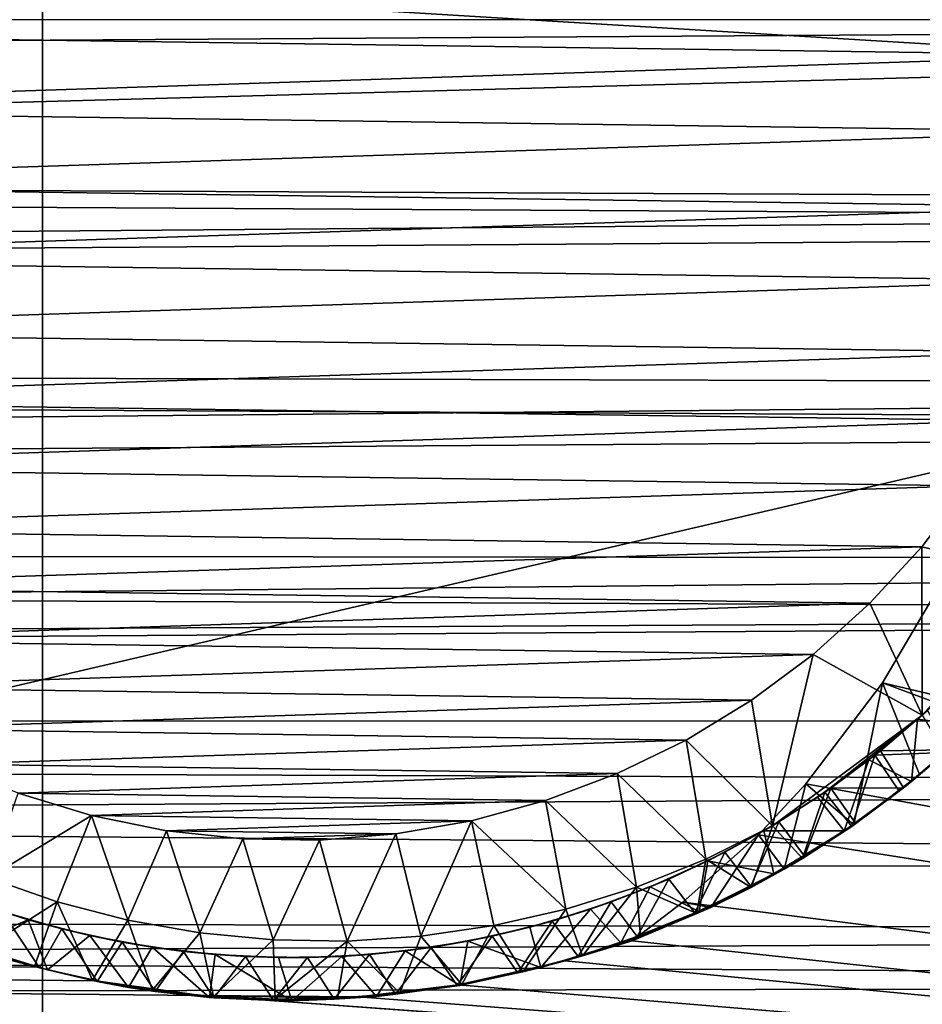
# Model space of a CAD drawing. Header units: metres. Extents: x -263 to 72, y -72 to 102.
# Tile 18 of 256: x -30.7 to -28.39, y -2.52 to 0. Entities that reach past the tile are written whole.
import ezdxf

# ---------------------------------------------------------------- set-up
doc = ezdxf.new("R2010")
doc.units = ezdxf.units.M
doc.layers.add('solid_FREE_STANDING_ONO_SW0004', color=7, linetype='CONTINUOUS')

msp = doc.modelspace()

# ---------------------------------------------------------------- linework, layer by layer
at = {"layer": 'solid_FREE_STANDING_ONO_SW0004'}
for points in [[(-30.639791, -65.707329, -887), (-30.63979, 65.707329, -887), (-24.7964, 68.127739, -887)], [(-24.796396, -68.127739, -887), (-30.639791, -65.707329, -887), (-24.7964, 68.127739, -887)], [(-36.250072, -62.786797, -887), (-36.250069, 62.7868, -887), (-30.63979, 65.707329, -887)], [(-30.639791, -65.707329, -887), (-36.250072, -62.786797, -887), (-30.63979, 65.707329, -887)], [(-65.25, 0.276805, 134.037201), (-22.5, 0, 134.100006), (-22.493809, 0.527761, 134.053986)], [(-65.25, 0.276805, 128.06279), (-22.493809, 0.527761, 128.046005), (-22.5, 0, 128)], [(-32.093601, 0.16381, 17.5), (-27.926136, 0.330281, 17.5), (-27.90196, -0.090734, 17.5)], [(-65.25, 0.276805, 134.037201), (-65.25, -0.276805, 134.037201), (-22.5, 0, 134.100006)], [(-65.25, 0.276805, 128.06279), (-22.5, 0, 128), (-65.25, -0.276805, 128.06279)], [(-32.099754, -0.032216, 17.5), (-32.093601, 0.16381, 17.5), (-27.90196, -0.090734, 17.5)], [(-91, -1.867436, 47.082512), (-22.949831, -1.518312, 47.12244), (-23, 0, 47.200001)], [(-91, -1.867436, 47.082512), (-23, 0, 47.200001), (-91, 0, 47.200001)], [(-65.25, -0.276805, 128.06279), (-22.5, 0, 128), (-22.494011, -0.527793, 128.046021)], [(-46.920113, -5.483292, -872.423401), (-23.396439, 0, -872.002258), (-39.08173, 0, -872.247314)], [(-46.920113, -5.483292, -872.423401), (-23.245331, -3.782047, -872.004089), (-23.396439, 0, -872.002258)], [(-65.25, -0.276805, 134.037201), (-22.494976, -0.475406, 134.062729), (-22.5, 0, 134.100006)], [(-32.087589, -0.227962, 17.5), (-32.099754, -0.032216, 17.5), (-27.90196, -0.090734, 17.5)], [(-27.919575, -0.286061, 17.5), (-32.087589, -0.227962, 17.5), (-27.90196, -0.090734, 17.5)], [(-27.919575, -0.286061, 17.5), (-32.05722, -0.421719, 17.5), (-32.087589, -0.227962, 17.5)], [(-65.25, -0.276805, 128.06279), (-22.494011, -0.527793, 128.046021), (-65.25, -0.820989, 128.16452)], [(-65.25, -0.276805, 134.037201), (-65.25, -0.820989, 133.935471), (-22.494976, -0.475406, 134.062729)], [(-27.919575, -0.286061, 17.5), (-27.955334, -0.478894, 17.5), (-32.05722, -0.421719, 17.5)], [(-27.955334, -0.478894, 17.5), (-32.008907, -0.611797, 17.5), (-32.05722, -0.421719, 17.5)], [(-65.25, -0.820989, 133.935471), (-22.480362, -0.939841, 133.951584), (-22.494976, -0.475406, 134.062729)], [(-27.955334, -0.478894, 17.5), (-28.008926, -0.667552, 17.5), (-32.008907, -0.611797, 17.5)], [(-65.25, -0.820989, 128.16452), (-22.494011, -0.527793, 128.046021), (-22.476702, -1.04071, 128.183044)], [(-28.008926, -0.667552, 17.5), (-31.943071, -0.796539, 17.5), (-32.008907, -0.611797, 17.5)], [(-28.008926, -0.667552, 17.5), (-28.079885, -0.850387, 17.5), (-31.943071, -0.796539, 17.5)], [(-28.079885, -0.850387, 17.5), (-31.860291, -0.974332, 17.5), (-31.943071, -0.796539, 17.5)], [(-65.25, -0.820989, 128.16452), (-22.476702, -1.04071, 128.183044), (-65.25, -1.337215, 128.364517)], [(-65.25, -0.820989, 133.935471), (-65.25, -1.337215, 133.735489), (-22.480362, -0.939841, 133.951584)], [(-28.079885, -0.850387, 17.5), (-28.167591, -1.025806, 17.5), (-31.860291, -0.974332, 17.5)], [(-65.25, -1.337215, 133.735489), (-22.457506, -1.382154, 133.768845), (-22.480362, -0.939841, 133.951584)], [(-28.167591, -1.025806, 17.5), (-31.761284, -1.143625, 17.5), (-31.860291, -0.974332, 17.5)], [(-28.167591, -1.025806, 17.5), (-28.27128, -1.192278, 17.5), (-31.761284, -1.143625, 17.5)], [(-65.25, -1.337215, 128.364517), (-22.476702, -1.04071, 128.183044), (-22.450077, -1.522969, 128.407455)], [(-28.27128, -1.192278, 17.5), (-31.646915, -1.302946, 17.5), (-31.761284, -1.143625, 17.5)], [(-28.27128, -1.192278, 17.5), (-28.390047, -1.34835, 17.5), (-31.646915, -1.302946, 17.5)], [(-28.069401, -1.425757, 17.799999), (-28.390047, -1.34835, 17.5), (-28.27128, -1.192278, 17.5)], [(-28.390047, -1.34835, 17.5), (-31.518183, -1.450904, 17.5), (-31.646915, -1.302946, 17.5)], [(-65.25, -1.337215, 128.364517), (-22.450077, -1.522969, 128.407455), (-65.25, -1.807904, 128.655945)], [(-65.25, -1.337215, 133.735489), (-65.25, -1.807904, 133.444046), (-22.457506, -1.382154, 133.768845)], [(-28.390047, -1.34835, 17.5), (-28.522854, -1.492662, 17.5), (-31.518183, -1.450904, 17.5)], [(-28.389017, -1.77897, 17.799999), (-28.522854, -1.492662, 17.5), (-28.390047, -1.34835, 17.5)], [(-28.069401, -1.425757, 17.799999), (-28.389017, -1.77897, 17.799999), (-28.390047, -1.34835, 17.5)], [(-65.25, -1.807904, 133.444046), (-22.428577, -1.791349, 133.518509), (-22.457506, -1.382154, 133.768845)], [(-28.069401, -1.425757, 17.799999), (-28.388985, -1.778941, 17.825529), (-28.389017, -1.77897, 17.799999)], [(-28.522854, -1.492662, 17.5), (-31.376207, -1.586207, 17.5), (-31.518183, -1.450904, 17.5)], [(-28.490452, -1.696908, 17.496943), (-28.353277, -1.463386, 17.472036), (-22.79895, -3.034441, 17.712261)], [(-28.490452, -1.696908, 17.496943), (-28.240702, -1.789289, 17.640575), (-28.353277, -1.463386, 17.472036)], [(-28.522854, -1.492662, 17.5), (-28.668543, -1.623953, 17.5), (-31.376207, -1.586207, 17.5)], [(-28.389017, -1.77897, 17.799999), (-28.668543, -1.623953, 17.5), (-28.522854, -1.492662, 17.5)], [(-91, -1.867436, 47.082512), (-22.79895, -3.034448, 46.887737), (-22.949831, -1.518312, 47.12244)], [(-65.25, -1.807904, 128.655945), (-22.450077, -1.522969, 128.407455), (-22.417267, -1.959862, 128.713028)], [(-28.668543, -1.623953, 17.5), (-31.222227, -1.707676, 17.5), (-31.376207, -1.586207, 17.5)], [(-28.668543, -1.623953, 17.5), (-28.825846, -1.74108, 17.5), (-31.222227, -1.707676, 17.5)], [(-28.668543, -1.623953, 17.5), (-28.772099, -2.0621, 17.799999), (-28.825846, -1.74108, 17.5)], [(-28.389017, -1.77897, 17.799999), (-28.772099, -2.0621, 17.799999), (-28.668543, -1.623953, 17.5)], [(-28.283781, -1.677675, 18.379709), (-28.375959, -1.767058, 18.626312), (-28.401091, -1.789829, 18.371305)], [(-28.283781, -1.677675, 18.379709), (-28.401091, -1.789829, 18.371305), (-28.257174, -1.808162, 18.440277)], [(-28.825846, -1.74108, 17.5), (-31.057589, -1.814251, 17.5), (-31.222227, -1.707676, 17.5)], [(-28.686998, -1.95528, 17.528851), (-28.490452, -1.696908, 17.496943), (-22.79895, -3.034441, 17.712261)], [(-28.686998, -1.95528, 17.528851), (-28.564325, -2.060212, 17.621056), (-28.490452, -1.696908, 17.496943)], [(-28.490452, -1.696908, 17.496943), (-28.564325, -2.060212, 17.621056), (-28.395962, -1.930946, 17.630922)], [(-28.490452, -1.696908, 17.496943), (-28.395962, -1.930946, 17.630922), (-28.240702, -1.789289, 17.640575)], [(-28.825846, -1.74108, 17.5), (-28.993389, -1.843023, 17.5), (-31.057589, -1.814251, 17.5)], [(-28.825846, -1.74108, 17.5), (-28.772099, -2.0621, 17.799999), (-28.993389, -1.843023, 17.5)], [(-28.389017, -1.77897, 17.799999), (-28.638227, -1.976253, 17.808487), (-28.772099, -2.0621, 17.799999)], [(-28.389017, -1.77897, 17.799999), (-28.510336, -1.881728, 17.817013), (-28.638227, -1.976253, 17.808487)], [(-28.510336, -1.881728, 17.817013), (-28.388985, -1.778941, 17.825529), (-28.331444, -1.874555, 17.760996)], [(-28.389017, -1.77897, 17.799999), (-28.388985, -1.778941, 17.825529), (-28.510336, -1.881728, 17.817013)], [(-28.496328, -1.870554, 18.617832), (-28.375959, -1.767058, 18.626312), (-28.321371, -1.867854, 18.560644)], [(-28.401091, -1.789829, 18.371305), (-28.375959, -1.767058, 18.626312), (-28.496328, -1.870554, 18.617832)], [(-65.25, -1.807904, 133.444046), (-22.396399, -2.156693, 133.206665), (-22.428577, -1.791349, 133.518509)], [(-65.25, -1.807904, 128.655945), (-22.417267, -1.959862, 128.713028), (-65.25, -2.217027, 129.028915)], [(-65.25, -1.807904, 133.444046), (-65.25, -2.217027, 133.071091), (-22.396399, -2.156693, 133.206665)], [(-28.401091, -1.789829, 18.371305), (-28.496328, -1.870554, 18.617832), (-28.525726, -1.89381, 18.363062)], [(-28.401091, -1.789829, 18.371305), (-28.525726, -1.89381, 18.363062), (-28.416637, -1.94872, 18.429636)], [(-28.401091, -1.789829, 18.371305), (-28.416637, -1.94872, 18.429636), (-28.257174, -1.808162, 18.440277)], [(-28.257174, -1.808162, 18.440277), (-28.416637, -1.94872, 18.429636), (-28.321371, -1.867854, 18.560644)], [(-28.240702, -1.789289, 17.640575), (-28.395962, -1.930946, 17.630922), (-28.331444, -1.874555, 17.760996)], [(-28.993389, -1.843023, 17.5), (-30.883724, -1.905001, 17.5), (-31.057589, -1.814251, 17.5)], [(-28.993389, -1.843023, 17.5), (-29.169714, -1.928892, 17.5), (-30.883724, -1.905001, 17.5)], [(-28.993389, -1.843023, 17.5), (-28.94315, -2.147623, 17.793577), (-29.169714, -1.928892, 17.5)], [(-28.993389, -1.843023, 17.5), (-28.772099, -2.0621, 17.799999), (-28.94315, -2.147623, 17.793577)], [(-91, -1.867436, 17.517487), (-30.232658, -2.496906, 17.610703), (-22.79895, -3.034441, 17.712261)], [(-91, -3.705518, 17.86812), (-91, -1.867436, 17.517487), (-22.79895, -3.034441, 17.712261)], [(-91, -1.867436, 47.082512), (-91, -3.705518, 46.73188), (-22.79895, -3.034448, 46.887737)], [(-91, -1.867436, 17.517487), (-30.803825, -2.38471, 17.592072), (-30.653221, -2.42408, 17.598509)], [(-91, -1.867436, 17.517487), (-30.653221, -2.42408, 17.598509), (-30.503483, -2.458766, 17.604271)], [(-91, -1.867436, 17.517487), (-30.503483, -2.458766, 17.604271), (-30.232658, -2.496906, 17.610703)], [(-28.638227, -1.976253, 17.808487), (-28.510336, -1.881728, 17.817013), (-28.569405, -2.063926, 17.744652)], [(-28.623163, -1.965787, 18.609419), (-28.496328, -1.870554, 18.617832), (-28.437195, -1.965075, 18.553223)], [(-28.525726, -1.89381, 18.363062), (-28.496328, -1.870554, 18.617832), (-28.623163, -1.965787, 18.609419)], [(-28.510336, -1.881728, 17.817013), (-28.448366, -1.973732, 17.752659), (-28.569405, -2.063926, 17.744652)], [(-28.510336, -1.881728, 17.817013), (-28.331444, -1.874555, 17.760996), (-28.448366, -1.973732, 17.752659)], [(-28.496328, -1.870554, 18.617832), (-28.321371, -1.867854, 18.560644), (-28.437195, -1.965075, 18.553223)], [(-28.395962, -1.930946, 17.630922), (-28.448366, -1.973732, 17.752659), (-28.331444, -1.874555, 17.760996)], [(-28.416637, -1.94872, 18.429636), (-28.437195, -1.965075, 18.553223), (-28.321371, -1.867854, 18.560644)], [(-29.169714, -1.928892, 17.5), (-30.702154, -1.979136, 17.5), (-30.883724, -1.905001, 17.5)], [(-28.525726, -1.89381, 18.363062), (-28.623163, -1.965787, 18.609419), (-28.657108, -1.989131, 18.354847)], [(-28.525726, -1.89381, 18.363062), (-28.657108, -1.989131, 18.354847), (-28.588585, -2.075274, 18.418674)], [(-28.525726, -1.89381, 18.363062), (-28.588585, -2.075274, 18.418674), (-28.416637, -1.94872, 18.429636)], [(-29.169714, -1.928892, 17.5), (-29.353281, -1.997937, 17.5), (-30.702154, -1.979136, 17.5)], [(-29.169714, -1.928892, 17.5), (-29.119839, -2.219025, 17.787207), (-29.353281, -1.997937, 17.5)], [(-29.169714, -1.928892, 17.5), (-28.94315, -2.147623, 17.793577), (-29.119839, -2.219025, 17.787207)], [(-28.395962, -1.930946, 17.630922), (-28.564325, -2.060212, 17.621056), (-28.448366, -1.973732, 17.752659)], [(-65.25, -2.217027, 129.028915), (-22.417267, -1.959862, 128.713028), (-22.382252, -2.337172, 129.090378)], [(-28.808428, -2.085163, 17.546625), (-28.686998, -1.95528, 17.528851), (-22.79895, -3.034441, 17.712261)], [(-28.808428, -2.085163, 17.546625), (-28.74225, -2.173436, 17.610601), (-28.686998, -1.95528, 17.528851)], [(-28.686998, -1.95528, 17.528851), (-28.74225, -2.173436, 17.610601), (-28.564325, -2.060212, 17.621056)], [(-28.416637, -1.94872, 18.429636), (-28.588585, -2.075274, 18.418674), (-28.437195, -1.965075, 18.553223)], [(-30.514462, -2.036008, 17.5), (-30.778191, -2.195374, 17.729218), (-30.702154, -1.979136, 17.5)], [(-29.353281, -1.997937, 17.5), (-30.514462, -2.036008, 17.5), (-30.702154, -1.979136, 17.5)], [(-28.657108, -1.989131, 18.354847), (-28.756021, -2.052442, 18.601065), (-28.794628, -2.075351, 18.34656)], [(-28.657108, -1.989131, 18.354847), (-28.794628, -2.075351, 18.34656), (-28.588585, -2.075274, 18.418674)], [(-28.772099, -2.0621, 17.799999), (-28.638227, -1.976253, 17.808487), (-28.695267, -2.145756, 17.736969)], [(-28.756021, -2.052442, 18.601065), (-28.623163, -1.965787, 18.609419), (-28.690548, -2.139715, 18.538649)], [(-28.657108, -1.989131, 18.354847), (-28.623163, -1.965787, 18.609419), (-28.756021, -2.052442, 18.601065)], [(-28.638227, -1.976253, 17.808487), (-28.569405, -2.063926, 17.744652), (-28.695267, -2.145756, 17.736969)], [(-28.623163, -1.965787, 18.609419), (-28.560242, -2.055742, 18.545925), (-28.690548, -2.139715, 18.538649)], [(-28.623163, -1.965787, 18.609419), (-28.437195, -1.965075, 18.553223), (-28.560242, -2.055742, 18.545925)], [(-28.588585, -2.075274, 18.418674), (-28.560242, -2.055742, 18.545925), (-28.437195, -1.965075, 18.553223)], [(-28.564325, -2.060212, 17.621056), (-28.569405, -2.063926, 17.744652), (-28.448366, -1.973732, 17.752659)], [(-29.353281, -1.997937, 17.5), (-29.542488, -2.049557, 17.5), (-30.514462, -2.036008, 17.5)], [(-29.353281, -1.997937, 17.5), (-29.300688, -2.27583, 17.780848), (-29.542488, -2.049557, 17.5)], [(-29.353281, -1.997937, 17.5), (-29.119839, -2.219025, 17.787207), (-29.300688, -2.27583, 17.780848)], [(-30.514462, -2.036008, 17.5), (-30.601986, -2.256829, 17.735735), (-30.778191, -2.195374, 17.729218)], [(-30.514462, -2.036008, 17.5), (-30.421558, -2.30392, 17.742168), (-30.601986, -2.256829, 17.735735)], [(-30.322283, -2.075123, 17.5), (-30.421558, -2.30392, 17.742168), (-30.514462, -2.036008, 17.5)], [(-29.542488, -2.049557, 17.5), (-30.322283, -2.075123, 17.5), (-30.514462, -2.036008, 17.5)], [(-29.542488, -2.049557, 17.5), (-29.735687, -2.0833, 17.5), (-30.322283, -2.075123, 17.5)], [(-29.542488, -2.049557, 17.5), (-29.671848, -2.345076, 17.767923), (-29.735687, -2.0833, 17.5)], [(-29.542488, -2.049557, 17.5), (-29.484758, -2.317848, 17.774426), (-29.671848, -2.345076, 17.767923)], [(-29.542488, -2.049557, 17.5), (-29.300688, -2.27583, 17.780848), (-29.484758, -2.317848, 17.774426)], [(-28.94315, -2.147623, 17.793577), (-28.772099, -2.0621, 17.799999), (-28.827082, -2.219898, 17.729559)], [(-28.89443, -2.130191, 18.592731), (-28.756021, -2.052442, 18.601065), (-28.827835, -2.216563, 18.531351)], [(-28.794628, -2.075351, 18.34656), (-28.756021, -2.052442, 18.601065), (-28.89443, -2.130191, 18.592731)], [(-28.756021, -2.052442, 18.601065), (-28.690548, -2.139715, 18.538649), (-28.827835, -2.216563, 18.531351)], [(-28.772099, -2.0621, 17.799999), (-28.695267, -2.145756, 17.736969), (-28.827082, -2.219898, 17.729559)], [(-28.564325, -2.060212, 17.621056), (-28.74225, -2.173436, 17.610601), (-28.569405, -2.063926, 17.744652)], [(-28.74225, -2.173436, 17.610601), (-28.695267, -2.145756, 17.736969), (-28.569405, -2.063926, 17.744652)], [(-28.588585, -2.075274, 18.418674), (-28.690548, -2.139715, 18.538649), (-28.560242, -2.055742, 18.545925)], [(-30.322283, -2.075123, 17.5), (-30.237036, -2.336561, 17.748554), (-30.421558, -2.30392, 17.742168)], [(-30.127293, -2.096138, 17.5), (-30.237036, -2.336561, 17.748554), (-30.322283, -2.075123, 17.5)], [(-29.735687, -2.0833, 17.5), (-30.127293, -2.096138, 17.5), (-30.322283, -2.075123, 17.5)], [(-29.735687, -2.0833, 17.5), (-29.93119, -2.098872, 17.5), (-30.127293, -2.096138, 17.5)], [(-29.735687, -2.0833, 17.5), (-29.860638, -2.357304, 17.761419), (-29.93119, -2.098872, 17.5)], [(-29.735687, -2.0833, 17.5), (-29.671848, -2.345076, 17.767923), (-29.860638, -2.357304, 17.761419)], [(-29.001984, -2.257545, 17.572018), (-28.808428, -2.085163, 17.546625), (-22.79895, -3.034441, 17.712261)], [(-29.001984, -2.257545, 17.572018), (-28.930325, -2.271064, 17.599373), (-28.808428, -2.085163, 17.546625)], [(-28.794628, -2.075351, 18.34656), (-28.89443, -2.130191, 18.592731), (-28.93766, -2.152077, 18.338131)], [(-28.794628, -2.075351, 18.34656), (-28.93766, -2.152077, 18.338131), (-28.768627, -2.185586, 18.407701)], [(-28.808428, -2.085163, 17.546625), (-28.930325, -2.271064, 17.599373), (-28.74225, -2.173436, 17.610601)], [(-28.794628, -2.075351, 18.34656), (-28.768627, -2.185586, 18.407701), (-28.588585, -2.075274, 18.418674)], [(-28.588585, -2.075274, 18.418674), (-28.768627, -2.185586, 18.407701), (-28.690548, -2.139715, 18.538649)], [(-30.127293, -2.096138, 17.5), (-30.049555, -2.354439, 17.754959), (-30.237036, -2.336561, 17.748554)], [(-29.93119, -2.098872, 17.5), (-30.049555, -2.354439, 17.754959), (-30.127293, -2.096138, 17.5)], [(-29.93119, -2.098872, 17.5), (-29.860638, -2.357304, 17.761419), (-30.049555, -2.354439, 17.754959)], [(-29.037542, -2.198562, 18.584377), (-28.89443, -2.130191, 18.592731), (-28.971041, -2.28547, 18.52388)], [(-28.93766, -2.152077, 18.338131), (-28.89443, -2.130191, 18.592731), (-29.037542, -2.198562, 18.584377)], [(-28.89443, -2.130191, 18.592731), (-28.827835, -2.216563, 18.531351), (-28.971041, -2.28547, 18.52388)], [(-28.768627, -2.185586, 18.407701), (-28.827835, -2.216563, 18.531351), (-28.690548, -2.139715, 18.538649)], [(-65.25, -2.217027, 133.071091), (-22.364174, -2.468554, 132.841293), (-22.396399, -2.156693, 133.206665)], [(-29.119839, -2.219025, 17.787207), (-28.94315, -2.147623, 17.793577), (-28.965534, -2.28661, 17.722311)], [(-28.93766, -2.152077, 18.338131), (-29.037542, -2.198562, 18.584377), (-29.08555, -2.21896, 18.329521)], [(-28.93766, -2.152077, 18.338131), (-29.08555, -2.21896, 18.329521), (-28.959471, -2.281349, 18.396355)], [(-28.94315, -2.147623, 17.793577), (-28.827082, -2.219898, 17.729559), (-28.965534, -2.28661, 17.722311)], [(-28.93766, -2.152077, 18.338131), (-28.959471, -2.281349, 18.396355), (-28.768627, -2.185586, 18.407701)], [(-28.74225, -2.173436, 17.610601), (-28.827082, -2.219898, 17.729559), (-28.695267, -2.145756, 17.736969)], [(-28.768627, -2.185586, 18.407701), (-28.959471, -2.281349, 18.396355), (-28.827835, -2.216563, 18.531351)], [(-28.74225, -2.173436, 17.610601), (-28.930325, -2.271064, 17.599373), (-28.827082, -2.219898, 17.729559)], [(-30.778191, -2.195374, 17.729218), (-30.601986, -2.256829, 17.735735), (-30.803825, -2.38471, 17.592072)], [(-29.184877, -2.257338, 18.57593), (-29.037542, -2.198562, 18.584377), (-29.118578, -2.345615, 18.516041)], [(-29.08555, -2.21896, 18.329521), (-29.037542, -2.198562, 18.584377), (-29.184877, -2.257338, 18.57593)], [(-29.037542, -2.198562, 18.584377), (-28.971041, -2.28547, 18.52388), (-29.118578, -2.345615, 18.516041)], [(-28.959471, -2.281349, 18.396355), (-28.971041, -2.28547, 18.52388), (-28.827835, -2.216563, 18.531351)], [(-65.25, -2.217027, 129.028915), (-22.382252, -2.337172, 129.090378), (-65.25, -2.550651, 129.470703)], [(-65.25, -2.217027, 133.071091), (-65.25, -2.550651, 132.629303), (-22.364174, -2.468554, 132.841293)], [(-29.300688, -2.27583, 17.780848), (-29.119839, -2.219025, 17.787207), (-29.258333, -2.395187, 17.707678)], [(-29.119839, -2.219025, 17.787207), (-29.109715, -2.345246, 17.715065), (-29.258333, -2.395187, 17.707678)], [(-29.08555, -2.21896, 18.329521), (-29.184877, -2.257338, 18.57593), (-29.237633, -2.275697, 18.320728)], [(-29.08555, -2.21896, 18.329521), (-29.237633, -2.275697, 18.320728), (-29.159998, -2.361752, 18.384802)], [(-29.08555, -2.21896, 18.329521), (-29.159998, -2.361752, 18.384802), (-28.959471, -2.281349, 18.396355)], [(-29.119839, -2.219025, 17.787207), (-28.965534, -2.28661, 17.722311), (-29.109715, -2.345246, 17.715065)], [(-28.930325, -2.271064, 17.599373), (-28.965534, -2.28661, 17.722311), (-28.827082, -2.219898, 17.729559)], [(-30.676037, -2.302819, 18.243324), (-30.830141, -2.251858, 18.234802), (-30.832567, -2.367402, 18.30002)], [(-30.676037, -2.302819, 18.243324), (-30.743095, -2.282063, 18.491539), (-30.830141, -2.251858, 18.234802)], [(-30.601986, -2.256829, 17.735735), (-30.660135, -2.422459, 17.633926), (-30.803825, -2.38471, 17.592072)], [(-30.601986, -2.256829, 17.735735), (-30.511566, -2.457151, 17.642151), (-30.660135, -2.422459, 17.633926)], [(-30.601986, -2.256829, 17.735735), (-30.421558, -2.30392, 17.742168), (-30.511566, -2.457151, 17.642151)], [(-29.335897, -2.306288, 18.567417), (-29.184877, -2.257338, 18.57593), (-29.269541, -2.396671, 18.507929)], [(-29.237633, -2.275697, 18.320728), (-29.184877, -2.257338, 18.57593), (-29.335897, -2.306288, 18.567417)], [(-29.184877, -2.257338, 18.57593), (-29.118578, -2.345615, 18.516041), (-29.269541, -2.396671, 18.507929)], [(-29.001984, -2.257545, 17.572018), (-22.79895, -3.034441, 17.712261), (-29.131477, -2.356397, 17.587509)], [(-29.001984, -2.257545, 17.572018), (-29.131477, -2.356397, 17.587509), (-28.930325, -2.271064, 17.599373)], [(-30.743095, -2.282063, 18.491539), (-30.647367, -2.425731, 18.434565), (-30.793661, -2.380806, 18.42724)], [(-30.743095, -2.282063, 18.491539), (-30.590565, -2.326206, 18.500017), (-30.647367, -2.425731, 18.434565)], [(-30.676037, -2.302819, 18.243324), (-30.590565, -2.326206, 18.500017), (-30.743095, -2.282063, 18.491539)], [(-29.484758, -2.317848, 17.774426), (-29.300688, -2.27583, 17.780848), (-29.410934, -2.436225, 17.700115)], [(-29.300688, -2.27583, 17.780848), (-29.258333, -2.395187, 17.707678), (-29.410934, -2.436225, 17.700115)], [(-29.237633, -2.275697, 18.320728), (-29.335897, -2.306288, 18.567417), (-29.393211, -2.322026, 18.31179)], [(-29.237633, -2.275697, 18.320728), (-29.393211, -2.322026, 18.31179), (-29.36463, -2.425178, 18.373709)], [(-29.237633, -2.275697, 18.320728), (-29.36463, -2.425178, 18.373709), (-29.159998, -2.361752, 18.384802)], [(-28.959471, -2.281349, 18.396355), (-29.159998, -2.361752, 18.384802), (-28.971041, -2.28547, 18.52388)], [(-29.159998, -2.361752, 18.384802), (-29.118578, -2.345615, 18.516041), (-28.971041, -2.28547, 18.52388)], [(-28.930325, -2.271064, 17.599373), (-29.131477, -2.356397, 17.587509), (-28.965534, -2.28661, 17.722311)], [(-29.131477, -2.356397, 17.587509), (-29.109715, -2.345246, 17.715065), (-28.965534, -2.28661, 17.722311)], [(-30.676037, -2.302819, 18.243324), (-30.832567, -2.367402, 18.30002), (-30.627079, -2.431125, 18.311403)], [(-30.518841, -2.343246, 18.251678), (-30.590565, -2.326206, 18.500017), (-30.676037, -2.302819, 18.243324)], [(-30.518841, -2.343246, 18.251678), (-30.676037, -2.302819, 18.243324), (-30.627079, -2.431125, 18.311403)], [(-30.421558, -2.30392, 17.742168), (-30.358309, -2.482949, 17.650589), (-30.511566, -2.457151, 17.642151)], [(-30.421558, -2.30392, 17.742168), (-30.237036, -2.336561, 17.748554), (-30.358309, -2.482949, 17.650589)], [(-29.489685, -2.345118, 18.558922), (-29.335897, -2.306288, 18.567417), (-29.423319, -2.43846, 18.499727)], [(-29.393211, -2.322026, 18.31179), (-29.335897, -2.306288, 18.567417), (-29.489685, -2.345118, 18.558922)], [(-29.335897, -2.306288, 18.567417), (-29.269541, -2.396671, 18.507929), (-29.423319, -2.43846, 18.499727)], [(-65.25, -2.550651, 129.470703), (-22.382252, -2.337172, 129.090378), (-22.349344, -2.642708, 129.527313)], [(-30.590565, -2.326206, 18.500017), (-30.500193, -2.460943, 18.441978), (-30.647367, -2.425731, 18.434565)], [(-30.590565, -2.326206, 18.500017), (-30.435591, -2.36014, 18.508524), (-30.500193, -2.460943, 18.441978)], [(-30.518841, -2.343246, 18.251678), (-30.435591, -2.36014, 18.508524), (-30.590565, -2.326206, 18.500017)], [(-30.237036, -2.336561, 17.748554), (-30.202084, -2.499343, 17.659039), (-30.358309, -2.482949, 17.650589)], [(-30.237036, -2.336561, 17.748554), (-30.049555, -2.354439, 17.754959), (-30.202084, -2.499343, 17.659039)], [(-29.671848, -2.345076, 17.767923), (-29.484758, -2.317848, 17.774426), (-29.567003, -2.468111, 17.692354)], [(-29.484758, -2.317848, 17.774426), (-29.410934, -2.436225, 17.700115), (-29.567003, -2.468111, 17.692354)], [(-29.393211, -2.322026, 18.31179), (-29.489685, -2.345118, 18.558922), (-29.551575, -2.357735, 18.302774)], [(-29.393211, -2.322026, 18.31179), (-29.551575, -2.357735, 18.302774), (-29.36463, -2.425178, 18.373709)], [(-30.832567, -2.367402, 18.30002), (-30.793661, -2.380806, 18.42724), (-30.647367, -2.425731, 18.434565)], [(-30.627079, -2.431125, 18.311403), (-30.832567, -2.367402, 18.30002), (-30.647367, -2.425731, 18.434565)], [(-30.518841, -2.343246, 18.251678), (-30.627079, -2.431125, 18.311403), (-30.419714, -2.475876, 18.322018)], [(-30.359266, -2.372957, 18.25992), (-30.435591, -2.36014, 18.508524), (-30.518841, -2.343246, 18.251678)], [(-30.359266, -2.372957, 18.25992), (-30.518841, -2.343246, 18.251678), (-30.419714, -2.475876, 18.322018)], [(-30.435591, -2.36014, 18.508524), (-30.351719, -2.486534, 18.449667), (-30.500193, -2.460943, 18.441978)], [(-30.435591, -2.36014, 18.508524), (-30.278727, -2.38376, 18.517014), (-30.351719, -2.486534, 18.449667)], [(-30.359266, -2.372957, 18.25992), (-30.278727, -2.38376, 18.517014), (-30.435591, -2.36014, 18.508524)], [(-30.049555, -2.354439, 17.754959), (-30.044107, -2.506125, 17.667444), (-30.202084, -2.499343, 17.659039)], [(-30.049555, -2.354439, 17.754959), (-29.860638, -2.357304, 17.761419), (-30.044107, -2.506125, 17.667444)], [(-29.860638, -2.357304, 17.761419), (-29.884903, -2.503205, 17.675892), (-30.044107, -2.506125, 17.667444)], [(-29.860638, -2.357304, 17.761419), (-29.725431, -2.490513, 17.684275), (-29.884903, -2.503205, 17.675892)], [(-29.860638, -2.357304, 17.761419), (-29.671848, -2.345076, 17.767923), (-29.725431, -2.490513, 17.684275)], [(-29.671848, -2.345076, 17.767923), (-29.567003, -2.468111, 17.692354), (-29.725431, -2.490513, 17.684275)], [(-29.551575, -2.357735, 18.302774), (-29.645723, -2.373708, 18.55048), (-29.711983, -2.382655, 18.293785)], [(-29.551575, -2.357735, 18.302774), (-29.711983, -2.382655, 18.293785), (-29.572092, -2.470787, 18.362703)], [(-29.645723, -2.373708, 18.55048), (-29.489685, -2.345118, 18.558922), (-29.579313, -2.470797, 18.491356)], [(-29.551575, -2.357735, 18.302774), (-29.489685, -2.345118, 18.558922), (-29.645723, -2.373708, 18.55048)], [(-29.489685, -2.345118, 18.558922), (-29.423319, -2.43846, 18.499727), (-29.579313, -2.470797, 18.491356)], [(-29.551575, -2.357735, 18.302774), (-29.572092, -2.470787, 18.362703), (-29.36463, -2.425178, 18.373709)], [(-29.159998, -2.361752, 18.384802), (-29.36463, -2.425178, 18.373709), (-29.269541, -2.396671, 18.507929)], [(-29.302303, -2.407923, 17.595854), (-29.131477, -2.356397, 17.587509), (-22.79895, -3.034441, 17.712261)], [(-29.302303, -2.407923, 17.595854), (-29.258333, -2.395187, 17.707678), (-29.131477, -2.356397, 17.587509)], [(-29.159998, -2.361752, 18.384802), (-29.269541, -2.396671, 18.507929), (-29.118578, -2.345615, 18.516041)], [(-29.131477, -2.356397, 17.587509), (-29.258333, -2.395187, 17.707678), (-29.109715, -2.345246, 17.715065)], [(-30.653221, -2.42408, 17.598509), (-30.803825, -2.38471, 17.592072), (-30.660135, -2.422459, 17.633926)], [(-30.359266, -2.372957, 18.25992), (-30.419714, -2.475876, 18.322018), (-30.21228, -2.501855, 18.331903)], [(-30.198048, -2.391815, 18.268135), (-30.278727, -2.38376, 18.517014), (-30.359266, -2.372957, 18.25992)], [(-30.198048, -2.391815, 18.268135), (-30.359266, -2.372957, 18.25992), (-30.21228, -2.501855, 18.331903)], [(-30.278727, -2.38376, 18.517014), (-30.201414, -2.502598, 18.457649), (-30.351719, -2.486534, 18.449667)], [(-30.278727, -2.38376, 18.517014), (-30.120493, -2.396973, 18.525425), (-30.201414, -2.502598, 18.457649)], [(-30.198048, -2.391815, 18.268135), (-30.120493, -2.396973, 18.525425), (-30.278727, -2.38376, 18.517014)], [(-30.198048, -2.391815, 18.268135), (-30.21228, -2.501855, 18.331903), (-30.001493, -2.509901, 18.341681)], [(-30.035933, -2.399731, 18.276438), (-30.120493, -2.396973, 18.525425), (-30.198048, -2.391815, 18.268135)], [(-30.035933, -2.399731, 18.276438), (-30.198048, -2.391815, 18.268135), (-30.001493, -2.509901, 18.341681)], [(-29.96188, -2.399697, 18.533758), (-29.803448, -2.391938, 18.542091), (-29.893522, -2.506241, 18.474192)], [(-29.873678, -2.396673, 18.284966), (-29.803448, -2.391938, 18.542091), (-29.96188, -2.399697, 18.533758)], [(-29.803448, -2.391938, 18.542091), (-29.736591, -2.493454, 18.482765), (-29.893522, -2.506241, 18.474192)], [(-29.711983, -2.382655, 18.293785), (-29.803448, -2.391938, 18.542091), (-29.873678, -2.396673, 18.284966)], [(-29.711983, -2.382655, 18.293785), (-29.873678, -2.396673, 18.284966), (-29.785183, -2.499316, 18.351912)], [(-29.803448, -2.391938, 18.542091), (-29.645723, -2.373708, 18.55048), (-29.736591, -2.493454, 18.482765)], [(-29.711983, -2.382655, 18.293785), (-29.645723, -2.373708, 18.55048), (-29.803448, -2.391938, 18.542091)], [(-29.711983, -2.382655, 18.293785), (-29.785183, -2.499316, 18.351912), (-29.572092, -2.470787, 18.362703)], [(-29.645723, -2.373708, 18.55048), (-29.579313, -2.470797, 18.491356), (-29.736591, -2.493454, 18.482765)], [(-30.120493, -2.396973, 18.525425), (-30.048676, -2.509218, 18.465826), (-30.201414, -2.502598, 18.457649)], [(-30.120493, -2.396973, 18.525425), (-29.96188, -2.399697, 18.533758), (-30.048676, -2.509218, 18.465826)], [(-30.035933, -2.399731, 18.276438), (-29.96188, -2.399697, 18.533758), (-30.120493, -2.396973, 18.525425)], [(-29.96188, -2.399697, 18.533758), (-29.893522, -2.506241, 18.474192), (-30.048676, -2.509218, 18.465826)], [(-29.873678, -2.396673, 18.284966), (-29.96188, -2.399697, 18.533758), (-30.035933, -2.399731, 18.276438)], [(-29.873678, -2.396673, 18.284966), (-30.035933, -2.399731, 18.276438), (-30.001493, -2.509901, 18.341681)], [(-29.873678, -2.396673, 18.284966), (-30.001493, -2.509901, 18.341681), (-29.785183, -2.499316, 18.351912)], [(-29.302303, -2.407923, 17.595854), (-22.79895, -3.034441, 17.712261), (-29.576248, -2.469691, 17.606102)], [(-29.302303, -2.407923, 17.595854), (-29.576248, -2.469691, 17.606102), (-29.410934, -2.436225, 17.700115)], [(-29.36463, -2.425178, 18.373709), (-29.423319, -2.43846, 18.499727), (-29.269541, -2.396671, 18.507929)], [(-29.302303, -2.407923, 17.595854), (-29.410934, -2.436225, 17.700115), (-29.258333, -2.395187, 17.707678)], [(-30.653221, -2.42408, 17.598509), (-30.660135, -2.422459, 17.633926), (-30.511566, -2.457151, 17.642151)], [(-30.503483, -2.458766, 17.604271), (-30.653221, -2.42408, 17.598509), (-30.511566, -2.457151, 17.642151)], [(-30.627079, -2.431125, 18.311403), (-30.647367, -2.425731, 18.434565), (-30.500193, -2.460943, 18.441978)], [(-30.419714, -2.475876, 18.322018), (-30.627079, -2.431125, 18.311403), (-30.500193, -2.460943, 18.441978)], [(-29.572092, -2.470787, 18.362703), (-29.579313, -2.470797, 18.491356), (-29.423319, -2.43846, 18.499727)], [(-29.576248, -2.469691, 17.606102), (-29.567003, -2.468111, 17.692354), (-29.410934, -2.436225, 17.700115)], [(-29.36463, -2.425178, 18.373709), (-29.572092, -2.470787, 18.362703), (-29.423319, -2.43846, 18.499727)], [(-65.25, -2.550651, 132.629303), (-22.335123, -2.718885, 132.432083), (-22.364174, -2.468554, 132.841293)], [(-30.503483, -2.458766, 17.604271), (-30.511566, -2.457151, 17.642151), (-30.358309, -2.482949, 17.650589)], [(-30.232658, -2.496906, 17.610703), (-30.503483, -2.458766, 17.604271), (-30.358309, -2.482949, 17.650589)], [(-30.419714, -2.475876, 18.322018), (-30.500193, -2.460943, 18.441978), (-30.351719, -2.486534, 18.449667)], [(-29.831263, -2.500027, 17.611233), (-29.725431, -2.490513, 17.684275), (-29.567003, -2.468111, 17.692354)], [(-29.576248, -2.469691, 17.606102), (-29.831263, -2.500027, 17.611233), (-29.567003, -2.468111, 17.692354)], [(-30.21228, -2.501855, 18.331903), (-30.419714, -2.475876, 18.322018), (-30.351719, -2.486534, 18.449667)], [(-30.232658, -2.496906, 17.610703), (-30.358309, -2.482949, 17.650589), (-30.202084, -2.499343, 17.659039)], [(-30.21228, -2.501855, 18.331903), (-30.351719, -2.486534, 18.449667), (-30.201414, -2.502598, 18.457649)], [(-29.785183, -2.499316, 18.351912), (-29.893522, -2.506241, 18.474192), (-29.736591, -2.493454, 18.482765)], [(-29.831263, -2.500027, 17.611233), (-29.884903, -2.503205, 17.675892), (-29.725431, -2.490513, 17.684275)], [(-29.576248, -2.469691, 17.606102), (-22.79895, -3.034441, 17.712261), (-29.831263, -2.500027, 17.611233)], [(-29.572092, -2.470787, 18.362703), (-29.785183, -2.499316, 18.351912), (-29.579313, -2.470797, 18.491356)], [(-29.785183, -2.499316, 18.351912), (-29.736591, -2.493454, 18.482765), (-29.579313, -2.470797, 18.491356)], [(-29.831263, -2.500027, 17.611233), (-22.79895, -3.034441, 17.712261), (-30.232658, -2.496906, 17.610703)], [(-30.232658, -2.496906, 17.610703), (-30.202084, -2.499343, 17.659039), (-30.044107, -2.506125, 17.667444)], [(-30.232658, -2.496906, 17.610703), (-30.044107, -2.506125, 17.667444), (-29.884903, -2.503205, 17.675892)], [(-29.831263, -2.500027, 17.611233), (-30.232658, -2.496906, 17.610703), (-29.884903, -2.503205, 17.675892)], [(-30.21228, -2.501855, 18.331903), (-30.201414, -2.502598, 18.457649), (-30.048676, -2.509218, 18.465826)], [(-30.001493, -2.509901, 18.341681), (-30.21228, -2.501855, 18.331903), (-30.048676, -2.509218, 18.465826)], [(-30.001493, -2.509901, 18.341681), (-30.048676, -2.509218, 18.465826), (-29.893522, -2.506241, 18.474192)], [(-29.785183, -2.499316, 18.351912), (-30.001493, -2.509901, 18.341681), (-29.893522, -2.506241, 18.474192)]]:
    msp.add_3dface(points, dxfattribs=at)

doc.saveas('drawing.dxf')
